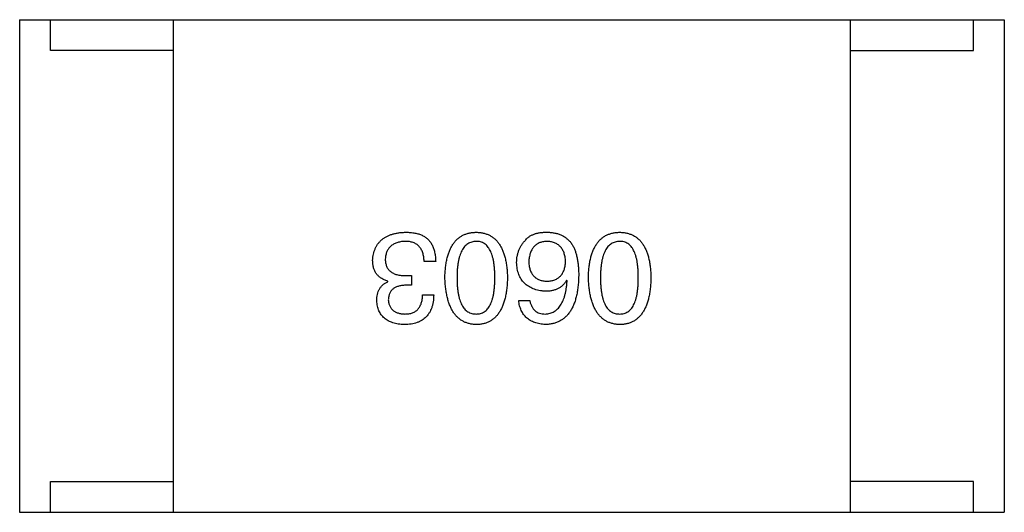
# Model space of a CAD drawing. Header units: millimetres. Extents: x 573 to 698, y 194 to 280.
# Tile 25 of 33: x 646.601 to 648.201, y 259.151 to 259.951. Entities that reach past the tile are written whole.
import ezdxf

# ---------------------------------------------------------------- set-up
doc = ezdxf.new("R2010")
doc.units = ezdxf.units.MM
doc.header["$LTSCALE"] = 30.734
doc.layers.get('0').update_dxf_attribs({"linetype": 'CONTINUOUS'})

msp = doc.modelspace()

# ---------------------------------------------------------------- linework, layer by layer
at = {"color": 7, "linetype": 'Continuous'}
for p, q in [((646.6008, 259.9508), (646.6008, 259.1508)), ((646.6008, 259.9508), (648.2008, 259.9508)), ((646.6508, 259.9008), (646.6508, 259.9508)), ((646.8508, 259.1508), (646.8508, 259.9508)), ((647.9508, 259.1508), (647.9508, 259.9508)), ((648.1508, 259.9008), (648.1508, 259.9508)), ((648.2008, 259.9508), (648.2008, 259.1508)), ((646.8508, 259.9008), (646.6508, 259.9008)), ((647.9508, 259.9008), (648.1508, 259.9008)), ((647.2769, 259.558), (647.258, 259.558)), ((647.199, 259.5253), (647.199, 259.5261)), ((647.2285, 259.5351), (647.2375, 259.5351)), ((647.2375, 259.5351), (647.2375, 259.5195)), ((647.4904, 259.5269), (647.4896, 259.5277)), ((647.2375, 259.5195), (647.2277, 259.5195)), ((647.2556, 259.5039), (647.2736, 259.5039)), ((647.4117, 259.4949), (647.4297, 259.4949)), ((646.6508, 259.1508), (646.6508, 259.2008)), ((646.6508, 259.2008), (646.8508, 259.2008)), ((648.1508, 259.2008), (647.9508, 259.2008)), ((648.1508, 259.1508), (648.1508, 259.2008)), ((646.6008, 259.1508), (648.2008, 259.1508))]:
    msp.add_line(p, q, dxfattribs=at)
for points, knots in [([(647.1744, 259.5597), (647.1746, 259.5615), (647.1748, 259.565), (647.1757, 259.57), (647.1769, 259.5747), (647.1786, 259.5791), (647.1806, 259.5832), (647.183, 259.5869), (647.1858, 259.5903), (647.1889, 259.5934), (647.1925, 259.5961), (647.1964, 259.5984), (647.2007, 259.6005), (647.2054, 259.6022), (647.2104, 259.6035), (647.2158, 259.6046), (647.2217, 259.6053), (647.2257, 259.6055), (647.2277, 259.6056)], [0, 0, 0, 0, 0.068236, 0.132937, 0.194125, 0.253174, 0.310181, 0.365986, 0.421096, 0.476216, 0.532352, 0.590232, 0.649824, 0.71274, 0.778406, 0.848058, 0.921922, 1, 1, 1, 1]), ([(647.2277, 259.6056), (647.2291, 259.6056), (647.2318, 259.6055), (647.2358, 259.6053), (647.2395, 259.6049), (647.243, 259.6044), (647.2463, 259.6037), (647.2493, 259.6029), (647.2522, 259.6019), (647.2539, 259.6011), (647.2548, 259.6007)], [0, 0, 0, 0, 0.15115, 0.29371, 0.429149, 0.55661, 0.677302, 0.791017, 0.898045, 1, 1, 1, 1]), ([(647.2548, 259.6007), (647.2556, 259.6002), (647.2574, 259.5994), (647.2598, 259.5979), (647.2621, 259.5962), (647.2642, 259.5943), (647.2661, 259.5923), (647.2679, 259.5901), (647.2695, 259.5877), (647.271, 259.5851), (647.2723, 259.5823), (647.2735, 259.5794), (647.2744, 259.5763), (647.2752, 259.573), (647.2759, 259.5695), (647.2764, 259.5658), (647.2767, 259.562), (647.2768, 259.5594), (647.2769, 259.558)], [0, 0, 0, 0, 0.056906, 0.113264, 0.168825, 0.223843, 0.279195, 0.335267, 0.392098, 0.450414, 0.51054, 0.572219, 0.636652, 0.703156, 0.773102, 0.845505, 0.921063, 1, 1, 1, 1]), ([(647.2918, 259.5318), (647.2919, 259.5348), (647.2921, 259.5405), (647.2929, 259.5488), (647.294, 259.5565), (647.2955, 259.5637), (647.2974, 259.5703), (647.2996, 259.5763), (647.3022, 259.5818), (647.3052, 259.5867), (647.3086, 259.5911), (647.3123, 259.5949), (647.3165, 259.5981), (647.321, 259.6008), (647.3259, 259.6028), (647.3311, 259.6044), (647.3368, 259.6053), (647.3407, 259.6055), (647.3426, 259.6056)], [0, 0, 0, 0, 0.08769, 0.170218, 0.24749, 0.319818, 0.387758, 0.451391, 0.511445, 0.568185, 0.622681, 0.67526, 0.726746, 0.778428, 0.830764, 0.884397, 0.940866, 1, 1, 1, 1]), ([(647.3426, 259.6056), (647.3446, 259.6055), (647.3485, 259.6053), (647.3541, 259.6044), (647.3594, 259.6028), (647.3643, 259.6008), (647.3688, 259.5981), (647.373, 259.5949), (647.3767, 259.5911), (647.38, 259.5867), (647.3831, 259.5818), (647.3857, 259.5763), (647.3879, 259.5703), (647.3898, 259.5637), (647.3913, 259.5565), (647.3924, 259.5488), (647.3932, 259.5405), (647.3934, 259.5348), (647.3935, 259.5318)], [0, 0, 0, 0, 0.059135, 0.115606, 0.169241, 0.221578, 0.273261, 0.324749, 0.377329, 0.431642, 0.488541, 0.548597, 0.612232, 0.680174, 0.752504, 0.829777, 0.912307, 1, 1, 1, 1]), ([(647.4232, 259.5933), (647.4241, 259.5943), (647.426, 259.5965), (647.4295, 259.5991), (647.4334, 259.6013), (647.4378, 259.603), (647.4427, 259.6044), (647.448, 259.6052), (647.4539, 259.6057), (647.4579, 259.6056), (647.46, 259.6056)], [0, 0, 0, 0, 0.105033, 0.21147, 0.321511, 0.438526, 0.563605, 0.698055, 0.843218, 1, 1, 1, 1]), ([(647.46, 259.6056), (647.4621, 259.6055), (647.4661, 259.6052), (647.4719, 259.6041), (647.4774, 259.6026), (647.4824, 259.6004), (647.4871, 259.5976), (647.4913, 259.5943), (647.4953, 259.5904), (647.4975, 259.5874), (647.4986, 259.5859)], [0, 0, 0, 0, 0.137449, 0.267856, 0.393219, 0.514735, 0.63397, 0.753734, 0.874967, 1, 1, 1, 1]), ([(647.525, 259.5318), (647.5251, 259.5348), (647.5253, 259.5405), (647.526, 259.5488), (647.5271, 259.5565), (647.5287, 259.5637), (647.5305, 259.5703), (647.5328, 259.5763), (647.5354, 259.5818), (647.5384, 259.5867), (647.5417, 259.5911), (647.5455, 259.5949), (647.5496, 259.5981), (647.5542, 259.6008), (647.559, 259.6028), (647.5643, 259.6044), (647.5699, 259.6053), (647.5738, 259.6055), (647.5758, 259.6056)], [0, 0, 0, 0, 0.08769, 0.170218, 0.24749, 0.319818, 0.387758, 0.451391, 0.511445, 0.568185, 0.622681, 0.67526, 0.726746, 0.778428, 0.830764, 0.884397, 0.940866, 1, 1, 1, 1]), ([(647.5758, 259.6056), (647.5778, 259.6055), (647.5817, 259.6053), (647.5873, 259.6044), (647.5925, 259.6028), (647.5974, 259.6008), (647.602, 259.5981), (647.6061, 259.5949), (647.6099, 259.5911), (647.6132, 259.5867), (647.6162, 259.5818), (647.6188, 259.5763), (647.6211, 259.5703), (647.6229, 259.5637), (647.6245, 259.5565), (647.6255, 259.5488), (647.6263, 259.5405), (647.6265, 259.5348), (647.6266, 259.5318)], [0, 0, 0, 0, 0.059135, 0.115606, 0.169241, 0.221578, 0.273261, 0.324749, 0.377329, 0.431642, 0.488541, 0.548597, 0.612232, 0.680174, 0.752504, 0.829777, 0.912307, 1, 1, 1, 1]), ([(647.2269, 259.5908), (647.2257, 259.5907), (647.2233, 259.5906), (647.2198, 259.5901), (647.2166, 259.5894), (647.2136, 259.5885), (647.2108, 259.5874), (647.2082, 259.5861), (647.2058, 259.5846), (647.2037, 259.5829), (647.2018, 259.581), (647.2001, 259.5789), (647.1987, 259.5766), (647.1975, 259.5741), (647.1965, 259.5714), (647.1957, 259.5685), (647.1952, 259.5654), (647.195, 259.5632), (647.1949, 259.5621)], [0, 0, 0, 0, 0.076694, 0.149502, 0.218019, 0.283183, 0.345589, 0.405199, 0.462852, 0.519478, 0.575313, 0.630559, 0.687006, 0.744638, 0.804006, 0.866059, 0.931486, 1, 1, 1, 1]), ([(647.258, 259.558), (647.258, 259.5594), (647.2579, 259.5619), (647.2574, 259.5657), (647.2568, 259.5691), (647.2559, 259.5723), (647.2547, 259.5753), (647.2533, 259.578), (647.2517, 259.5805), (647.2499, 259.5827), (647.2478, 259.5846), (647.2455, 259.5863), (647.243, 259.5877), (647.2402, 259.5888), (647.2372, 259.5897), (647.234, 259.5904), (647.2305, 259.5908), (647.2281, 259.5908), (647.2269, 259.5908)], [0, 0, 0, 0, 0.07723, 0.149593, 0.217944, 0.282232, 0.34411, 0.402297, 0.458791, 0.513966, 0.568538, 0.623291, 0.679957, 0.737243, 0.798142, 0.86118, 0.928728, 1, 1, 1, 1]), ([(647.3426, 259.5908), (647.3414, 259.5908), (647.3389, 259.5906), (647.3354, 259.5898), (647.332, 259.5886), (647.329, 259.5869), (647.3261, 259.5848), (647.3236, 259.5822), (647.3212, 259.5791), (647.3192, 259.5756), (647.3173, 259.5717), (647.3158, 259.5673), (647.3144, 259.5625), (647.3134, 259.5572), (647.3125, 259.5515), (647.3119, 259.5453), (647.3116, 259.5387), (647.3115, 259.5342), (647.3115, 259.5318)], [0, 0, 0, 0, 0.050879, 0.099377, 0.146973, 0.193618, 0.240619, 0.289461, 0.34047, 0.395283, 0.453059, 0.515633, 0.582666, 0.655287, 0.732971, 0.815933, 0.905166, 1, 1, 1, 1]), ([(647.373, 259.5318), (647.373, 259.5342), (647.3729, 259.5388), (647.3725, 259.5455), (647.372, 259.5517), (647.3712, 259.5575), (647.3701, 259.5628), (647.3688, 259.5677), (647.3673, 259.5721), (647.3655, 259.576), (647.3635, 259.5795), (647.3612, 259.5825), (647.3587, 259.5851), (647.356, 259.5872), (647.353, 259.5889), (647.3497, 259.59), (647.3463, 259.5907), (647.3439, 259.5908), (647.3426, 259.5908)], [0, 0, 0, 0, 0.096457, 0.187288, 0.27178, 0.350132, 0.423455, 0.491343, 0.554037, 0.612253, 0.666313, 0.717038, 0.764921, 0.811214, 0.856775, 0.902988, 0.950234, 1, 1, 1, 1]), ([(647.4084, 259.5564), (647.4085, 259.5582), (647.4086, 259.5616), (647.4092, 259.5667), (647.4104, 259.5716), (647.412, 259.5763), (647.4141, 259.5809), (647.4166, 259.5852), (647.4197, 259.5894), (647.422, 259.592), (647.4232, 259.5933)], [0, 0, 0, 0, 0.12904, 0.253809, 0.377066, 0.499122, 0.621469, 0.744665, 0.870607, 1, 1, 1, 1]), ([(647.4568, 259.5908), (647.4557, 259.5907), (647.4535, 259.5906), (647.4504, 259.59), (647.4475, 259.5892), (647.4448, 259.5882), (647.4423, 259.5869), (647.44, 259.5854), (647.4379, 259.5836), (647.436, 259.5816), (647.4343, 259.5794), (647.4328, 259.5769), (647.4315, 259.5742), (647.4304, 259.5713), (647.4295, 259.5681), (647.4289, 259.5647), (647.4283, 259.561), (647.4282, 259.5585), (647.4281, 259.5572)], [0, 0, 0, 0, 0.066682, 0.130303, 0.190802, 0.248749, 0.30534, 0.361219, 0.415721, 0.471765, 0.528279, 0.586428, 0.64659, 0.710143, 0.776461, 0.846692, 0.921137, 1, 1, 1, 1]), ([(647.4879, 259.558), (647.4878, 259.5593), (647.4877, 259.5619), (647.4871, 259.5655), (647.4864, 259.5689), (647.4854, 259.572), (647.4843, 259.575), (647.4828, 259.5776), (647.4812, 259.5801), (647.4793, 259.5822), (647.4773, 259.5842), (647.475, 259.5859), (647.4725, 259.5873), (647.4698, 259.5885), (647.4668, 259.5895), (647.4637, 259.5902), (647.4603, 259.5907), (647.458, 259.5908), (647.4568, 259.5908)], [0, 0, 0, 0, 0.076467, 0.148148, 0.216496, 0.280559, 0.342274, 0.401168, 0.458322, 0.514073, 0.569257, 0.62465, 0.68124, 0.739113, 0.799947, 0.862804, 0.929597, 1, 1, 1, 1]), ([(647.4986, 259.5859), (647.4994, 259.5843), (647.5012, 259.5811), (647.5034, 259.5759), (647.5052, 259.5702), (647.5066, 259.5641), (647.5078, 259.5575), (647.5086, 259.5504), (647.5092, 259.5429), (647.5092, 259.5377), (647.5092, 259.5351)], [0, 0, 0, 0, 0.101889, 0.209155, 0.322694, 0.442863, 0.569758, 0.70479, 0.848502, 1, 1, 1, 1]), ([(647.5758, 259.5908), (647.5745, 259.5908), (647.5721, 259.5906), (647.5685, 259.5898), (647.5652, 259.5886), (647.5621, 259.5869), (647.5593, 259.5848), (647.5567, 259.5822), (647.5544, 259.5791), (647.5523, 259.5756), (647.5505, 259.5717), (647.5489, 259.5673), (647.5476, 259.5625), (647.5465, 259.5572), (647.5457, 259.5515), (647.5451, 259.5453), (647.5447, 259.5387), (647.5447, 259.5342), (647.5447, 259.5318)], [0, 0, 0, 0, 0.050879, 0.099377, 0.146973, 0.193618, 0.240619, 0.289461, 0.34047, 0.395283, 0.453059, 0.515633, 0.582666, 0.655287, 0.732971, 0.815933, 0.905166, 1, 1, 1, 1]), ([(647.6061, 259.5318), (647.6061, 259.5342), (647.6061, 259.5388), (647.6057, 259.5455), (647.6051, 259.5517), (647.6043, 259.5575), (647.6032, 259.5628), (647.602, 259.5677), (647.6004, 259.5721), (647.5986, 259.576), (647.5966, 259.5795), (647.5944, 259.5825), (647.5919, 259.5851), (647.5891, 259.5872), (647.5861, 259.5889), (647.5829, 259.59), (647.5794, 259.5907), (647.577, 259.5908), (647.5758, 259.5908)], [0, 0, 0, 0, 0.096457, 0.187288, 0.27178, 0.350132, 0.423455, 0.491343, 0.554037, 0.612253, 0.666313, 0.717038, 0.764921, 0.811214, 0.856775, 0.902988, 0.950234, 1, 1, 1, 1]), ([(647.199, 259.5261), (647.198, 259.5264), (647.1961, 259.527), (647.1933, 259.5281), (647.1907, 259.5295), (647.1883, 259.5309), (647.1861, 259.5325), (647.184, 259.5342), (647.1822, 259.5361), (647.1805, 259.5381), (647.1791, 259.5403), (647.1778, 259.5427), (647.1768, 259.5451), (647.1759, 259.5478), (647.1752, 259.5505), (647.1748, 259.5535), (647.1745, 259.5565), (647.1744, 259.5586), (647.1744, 259.5597)], [0, 0, 0, 0, 0.069445, 0.136039, 0.200011, 0.261745, 0.322328, 0.381403, 0.438864, 0.496655, 0.554398, 0.612391, 0.672266, 0.733005, 0.79604, 0.861293, 0.928785, 1, 1, 1, 1]), ([(647.1949, 259.5621), (647.1949, 259.561), (647.195, 259.5589), (647.1954, 259.5558), (647.1961, 259.553), (647.197, 259.5503), (647.1981, 259.5479), (647.1996, 259.5456), (647.2013, 259.5436), (647.2033, 259.5418), (647.2056, 259.5402), (647.2081, 259.5388), (647.2108, 259.5377), (647.2139, 259.5367), (647.2172, 259.536), (647.2207, 259.5355), (647.2245, 259.5351), (647.2272, 259.5351), (647.2285, 259.5351)], [0, 0, 0, 0, 0.066518, 0.129194, 0.188613, 0.245254, 0.300032, 0.353805, 0.407079, 0.461108, 0.516272, 0.574141, 0.634837, 0.699275, 0.767504, 0.840272, 0.917505, 1, 1, 1, 1]), ([(647.4551, 259.5097), (647.4533, 259.5099), (647.4497, 259.5102), (647.4446, 259.5111), (647.4398, 259.5122), (647.4353, 259.5138), (647.4312, 259.5156), (647.4274, 259.5177), (647.424, 259.5202), (647.4209, 259.523), (647.4181, 259.526), (647.4157, 259.5295), (647.4136, 259.5332), (647.4118, 259.5372), (647.4105, 259.5416), (647.4094, 259.5462), (647.4087, 259.5512), (647.4085, 259.5546), (647.4084, 259.5564)], [0, 0, 0, 0, 0.074228, 0.144548, 0.211288, 0.274576, 0.335162, 0.393915, 0.450599, 0.506657, 0.562409, 0.618617, 0.676096, 0.735061, 0.79654, 0.860906, 0.928473, 1, 1, 1, 1]), ([(647.4281, 259.5572), (647.4282, 259.556), (647.4283, 259.5536), (647.4288, 259.5502), (647.4296, 259.5469), (647.4305, 259.5439), (647.4316, 259.5412), (647.4329, 259.5386), (647.4345, 259.5363), (647.4362, 259.5342), (647.4382, 259.5324), (647.4404, 259.5308), (647.4427, 259.5294), (647.4453, 259.5283), (647.4481, 259.5274), (647.4511, 259.5267), (647.4543, 259.5262), (647.4565, 259.5261), (647.4576, 259.5261)], [0, 0, 0, 0, 0.076288, 0.14871, 0.216387, 0.281386, 0.342528, 0.402111, 0.4591, 0.514852, 0.569974, 0.625644, 0.682226, 0.740156, 0.800362, 0.863471, 0.930116, 1, 1, 1, 1]), ([(647.4576, 259.5261), (647.4587, 259.5261), (647.461, 259.5262), (647.4643, 259.5267), (647.4674, 259.5274), (647.4702, 259.5283), (647.4729, 259.5295), (647.4753, 259.5309), (647.4775, 259.5326), (647.4795, 259.5345), (647.4814, 259.5366), (647.4829, 259.5389), (647.4843, 259.5415), (647.4855, 259.5444), (647.4864, 259.5475), (647.4872, 259.5508), (647.4877, 259.5543), (647.4878, 259.5568), (647.4879, 259.558)], [0, 0, 0, 0, 0.070453, 0.136523, 0.199866, 0.260392, 0.318446, 0.374657, 0.430182, 0.485556, 0.541071, 0.598396, 0.657208, 0.718642, 0.783247, 0.851631, 0.923928, 1, 1, 1, 1]), ([(647.181, 259.4941), (647.181, 259.4959), (647.1811, 259.4995), (647.182, 259.5046), (647.1834, 259.5092), (647.1854, 259.5134), (647.1879, 259.5171), (647.1911, 259.5204), (647.1948, 259.5231), (647.1976, 259.5245), (647.199, 259.5253)], [0, 0, 0, 0, 0.143686, 0.277942, 0.40333, 0.521785, 0.638573, 0.755208, 0.874773, 1, 1, 1, 1]), ([(647.3426, 259.4556), (647.3407, 259.4557), (647.3369, 259.4559), (647.3313, 259.457), (647.3261, 259.4587), (647.3213, 259.4608), (647.3168, 259.4636), (647.3127, 259.467), (647.309, 259.471), (647.3056, 259.4755), (647.3026, 259.4806), (647.3, 259.4862), (647.2977, 259.4924), (647.2958, 259.4992), (647.2943, 259.5066), (647.2931, 259.5145), (647.2922, 259.5229), (647.292, 259.5288), (647.2918, 259.5318)], [0, 0, 0, 0, 0.057415, 0.112361, 0.16496, 0.216437, 0.267441, 0.318839, 0.371478, 0.426325, 0.483626, 0.544235, 0.608673, 0.677374, 0.750405, 0.828394, 0.911525, 1, 1, 1, 1]), ([(647.3115, 259.5318), (647.3115, 259.5294), (647.3116, 259.5248), (647.3119, 259.5181), (647.3125, 259.5119), (647.3134, 259.5061), (647.3145, 259.5008), (647.3158, 259.4959), (647.3174, 259.4915), (647.3192, 259.4876), (647.3213, 259.4841), (647.3236, 259.4811), (647.3262, 259.4785), (647.3289, 259.4764), (647.332, 259.4748), (647.3354, 259.4736), (647.3389, 259.4729), (647.3414, 259.4728), (647.3426, 259.4728)], [0, 0, 0, 0, 0.095719, 0.185854, 0.269738, 0.347952, 0.420315, 0.487894, 0.550245, 0.608186, 0.662454, 0.713283, 0.761375, 0.808209, 0.854301, 0.901312, 0.949396, 1, 1, 1, 1]), ([(647.3426, 259.4728), (647.3439, 259.4728), (647.3463, 259.4729), (647.3497, 259.4736), (647.353, 259.4748), (647.356, 259.4764), (647.3587, 259.4785), (647.3612, 259.4811), (647.3635, 259.4841), (647.3655, 259.4876), (647.3673, 259.4915), (647.3688, 259.4959), (647.3701, 259.5008), (647.3712, 259.5061), (647.372, 259.5119), (647.3725, 259.5181), (647.3729, 259.5248), (647.373, 259.5294), (647.373, 259.5318)], [0, 0, 0, 0, 0.049764, 0.097007, 0.143217, 0.188577, 0.235116, 0.282997, 0.333719, 0.387776, 0.445989, 0.508679, 0.576563, 0.649481, 0.728235, 0.812722, 0.903548, 1, 1, 1, 1]), ([(647.3935, 259.5318), (647.3934, 259.5288), (647.3932, 259.5229), (647.3924, 259.5143), (647.3913, 259.5063), (647.3898, 259.4989), (647.3879, 259.4921), (647.3857, 259.4858), (647.3831, 259.4802), (647.3801, 259.4751), (647.3767, 259.4706), (647.373, 259.4666), (647.3688, 259.4633), (647.3643, 259.4605), (647.3594, 259.4584), (647.3542, 259.4568), (647.3485, 259.4558), (647.3446, 259.4557), (647.3426, 259.4556)], [0, 0, 0, 0, 0.088823, 0.172287, 0.250296, 0.323438, 0.392244, 0.456221, 0.516635, 0.573871, 0.628, 0.680335, 0.731489, 0.782557, 0.834044, 0.886738, 0.942089, 1, 1, 1, 1]), ([(647.5092, 259.5351), (647.5091, 259.5319), (647.5089, 259.5258), (647.5081, 259.517), (647.507, 259.5087), (647.5053, 259.5011), (647.5034, 259.494), (647.501, 259.4875), (647.4982, 259.4816), (647.495, 259.4763), (647.4914, 259.4716), (647.4874, 259.4675), (647.483, 259.4639), (647.4782, 259.4611), (647.473, 259.4588), (647.4674, 259.4571), (647.4614, 259.456), (647.4572, 259.4557), (647.4551, 259.4556)], [0, 0, 0, 0, 0.087517, 0.169686, 0.246944, 0.319347, 0.387088, 0.450961, 0.511075, 0.567974, 0.622351, 0.675039, 0.726853, 0.778688, 0.83093, 0.884738, 0.941043, 1, 1, 1, 1]), ([(647.4896, 259.5277), (647.4887, 259.5263), (647.487, 259.5235), (647.4838, 259.5197), (647.4802, 259.5166), (647.476, 259.514), (647.4714, 259.5121), (647.4664, 259.5107), (647.4609, 259.5098), (647.4571, 259.5097), (647.4551, 259.5097)], [0, 0, 0, 0, 0.122276, 0.239997, 0.35611, 0.473903, 0.59404, 0.720428, 0.855383, 1, 1, 1, 1]), ([(647.4551, 259.4728), (647.4564, 259.4729), (647.459, 259.4731), (647.4626, 259.474), (647.4661, 259.4751), (647.4693, 259.4768), (647.4724, 259.4787), (647.4751, 259.4811), (647.4777, 259.484), (647.48, 259.4871), (647.4821, 259.4908), (647.484, 259.4948), (647.4856, 259.4991), (647.487, 259.5039), (647.4882, 259.5091), (647.4892, 259.5147), (647.4899, 259.5207), (647.4902, 259.5248), (647.4904, 259.5269)], [0, 0, 0, 0, 0.054741, 0.107075, 0.158339, 0.208382, 0.258772, 0.310045, 0.362765, 0.417822, 0.475982, 0.537466, 0.602901, 0.673037, 0.747247, 0.826291, 0.910782, 1, 1, 1, 1]), ([(647.5758, 259.4556), (647.5738, 259.4557), (647.57, 259.4559), (647.5645, 259.457), (647.5593, 259.4587), (647.5544, 259.4608), (647.55, 259.4636), (647.5459, 259.467), (647.5422, 259.471), (647.5388, 259.4755), (647.5358, 259.4806), (647.5331, 259.4862), (647.5309, 259.4924), (647.529, 259.4992), (647.5274, 259.5066), (647.5262, 259.5145), (647.5254, 259.5229), (647.5251, 259.5288), (647.525, 259.5318)], [0, 0, 0, 0, 0.057415, 0.112361, 0.16496, 0.216437, 0.267441, 0.318839, 0.371478, 0.426325, 0.483626, 0.544235, 0.608673, 0.677374, 0.750405, 0.828394, 0.911525, 1, 1, 1, 1]), ([(647.5447, 259.5318), (647.5447, 259.5294), (647.5447, 259.5248), (647.5451, 259.5181), (647.5457, 259.5119), (647.5465, 259.5061), (647.5476, 259.5008), (647.5489, 259.4959), (647.5505, 259.4915), (647.5523, 259.4876), (647.5544, 259.4841), (647.5567, 259.4811), (647.5593, 259.4785), (647.5621, 259.4764), (647.5652, 259.4748), (647.5685, 259.4736), (647.5721, 259.4729), (647.5745, 259.4728), (647.5758, 259.4728)], [0, 0, 0, 0, 0.095719, 0.185854, 0.269738, 0.347952, 0.420315, 0.487894, 0.550245, 0.608186, 0.662454, 0.713283, 0.761375, 0.808209, 0.854301, 0.901312, 0.949396, 1, 1, 1, 1]), ([(647.5758, 259.4728), (647.577, 259.4728), (647.5794, 259.4729), (647.5829, 259.4736), (647.5861, 259.4748), (647.5891, 259.4764), (647.5919, 259.4785), (647.5944, 259.4811), (647.5966, 259.4841), (647.5986, 259.4876), (647.6004, 259.4915), (647.602, 259.4959), (647.6032, 259.5008), (647.6043, 259.5061), (647.6051, 259.5119), (647.6057, 259.5181), (647.6061, 259.5248), (647.6061, 259.5294), (647.6061, 259.5318)], [0, 0, 0, 0, 0.049764, 0.097007, 0.143217, 0.188577, 0.235116, 0.282997, 0.333719, 0.387776, 0.445989, 0.508679, 0.576563, 0.649481, 0.728235, 0.812722, 0.903548, 1, 1, 1, 1]), ([(647.6266, 259.5318), (647.6265, 259.5288), (647.6263, 259.5229), (647.6256, 259.5143), (647.6245, 259.5063), (647.6229, 259.4989), (647.6211, 259.4921), (647.6188, 259.4858), (647.6162, 259.4802), (647.6132, 259.4751), (647.6099, 259.4706), (647.6061, 259.4666), (647.602, 259.4633), (647.5975, 259.4605), (647.5926, 259.4584), (647.5873, 259.4568), (647.5817, 259.4558), (647.5778, 259.4557), (647.5758, 259.4556)], [0, 0, 0, 0, 0.088823, 0.172287, 0.250296, 0.323438, 0.392244, 0.456221, 0.516635, 0.573871, 0.628, 0.680335, 0.731489, 0.782557, 0.834044, 0.886738, 0.942089, 1, 1, 1, 1]), ([(647.2277, 259.5195), (647.2266, 259.5195), (647.2245, 259.5194), (647.2214, 259.519), (647.2185, 259.5185), (647.2158, 259.5178), (647.2134, 259.5169), (647.2111, 259.5158), (647.2091, 259.5146), (647.2072, 259.5132), (647.2055, 259.5116), (647.2041, 259.5099), (647.2029, 259.5079), (647.2018, 259.5058), (647.201, 259.5036), (647.2004, 259.5011), (647.2, 259.4985), (647.1999, 259.4967), (647.1998, 259.4957)], [0, 0, 0, 0, 0.079415, 0.154091, 0.22508, 0.29186, 0.355026, 0.415127, 0.472418, 0.528511, 0.583551, 0.638361, 0.693547, 0.750023, 0.807857, 0.868401, 0.932259, 1, 1, 1, 1]), ([(647.2261, 259.4556), (647.2243, 259.4557), (647.221, 259.4558), (647.2161, 259.4565), (647.2116, 259.4573), (647.2073, 259.4586), (647.2034, 259.46), (647.1998, 259.4617), (647.1965, 259.4637), (647.1935, 259.466), (647.1908, 259.4685), (647.1884, 259.4714), (647.1864, 259.4745), (647.1846, 259.4779), (647.1833, 259.4815), (647.1822, 259.4855), (647.1814, 259.4897), (647.1811, 259.4926), (647.181, 259.4941)], [0, 0, 0, 0, 0.077845, 0.151584, 0.221397, 0.287366, 0.350104, 0.410398, 0.467998, 0.524388, 0.579979, 0.635152, 0.690917, 0.747936, 0.806661, 0.867861, 0.932479, 1, 1, 1, 1]), ([(647.1998, 259.4957), (647.1999, 259.4949), (647.2001, 259.4931), (647.2006, 259.4906), (647.2012, 259.4882), (647.2021, 259.486), (647.2031, 259.484), (647.2044, 259.4821), (647.2058, 259.4804), (647.2074, 259.4789), (647.2092, 259.4775), (647.2112, 259.4764), (647.2133, 259.4753), (647.2157, 259.4745), (647.2182, 259.4738), (647.221, 259.4733), (647.2239, 259.4729), (647.2259, 259.4728), (647.2269, 259.4728)], [0, 0, 0, 0, 0.067655, 0.132224, 0.194132, 0.253145, 0.309858, 0.366002, 0.421361, 0.47702, 0.532632, 0.590536, 0.65067, 0.713258, 0.779588, 0.848803, 0.921949, 1, 1, 1, 1]), ([(647.2736, 259.5039), (647.2736, 259.502), (647.2734, 259.4983), (647.2728, 259.4929), (647.2718, 259.4878), (647.2704, 259.4831), (647.2687, 259.4788), (647.2666, 259.4749), (647.2642, 259.4712), (647.2614, 259.468), (647.2582, 259.4652), (647.2547, 259.4627), (647.2508, 259.4606), (647.2465, 259.4588), (647.2419, 259.4574), (647.2369, 259.4565), (647.2316, 259.4558), (647.228, 259.4556), (647.2261, 259.4556)], [0, 0, 0, 0, 0.074804, 0.144899, 0.211458, 0.274554, 0.334363, 0.392059, 0.448123, 0.503024, 0.558154, 0.613471, 0.670844, 0.729926, 0.792003, 0.857405, 0.926768, 1, 1, 1, 1]), ([(647.2269, 259.4728), (647.228, 259.4728), (647.2302, 259.4729), (647.2334, 259.4732), (647.2364, 259.4738), (647.2391, 259.4747), (647.2417, 259.4758), (647.244, 259.4771), (647.2461, 259.4787), (647.248, 259.4806), (647.2497, 259.4826), (647.2512, 259.485), (647.2525, 259.4875), (647.2535, 259.4904), (647.2544, 259.4934), (647.255, 259.4967), (647.2554, 259.5003), (647.2555, 259.5027), (647.2556, 259.5039)], [0, 0, 0, 0, 0.069877, 0.136363, 0.198671, 0.257968, 0.315462, 0.370709, 0.425568, 0.479847, 0.535753, 0.592303, 0.651386, 0.713311, 0.778642, 0.84836, 0.921866, 1, 1, 1, 1]), ([(647.4551, 259.4556), (647.4535, 259.4557), (647.4504, 259.456), (647.4459, 259.4567), (647.4417, 259.4576), (647.4377, 259.4589), (647.434, 259.4604), (647.4306, 259.4622), (647.4274, 259.4643), (647.4245, 259.4666), (647.422, 259.4692), (647.4197, 259.4721), (647.4176, 259.4752), (647.4159, 259.4786), (647.4144, 259.4823), (647.4132, 259.4863), (647.4122, 259.4905), (647.4119, 259.4934), (647.4117, 259.4949)], [0, 0, 0, 0, 0.073784, 0.144317, 0.211047, 0.274818, 0.336501, 0.395724, 0.453465, 0.510016, 0.566585, 0.622844, 0.680328, 0.739335, 0.800408, 0.863904, 0.93053, 1, 1, 1, 1]), ([(647.4297, 259.4949), (647.4301, 259.4932), (647.4308, 259.4899), (647.4327, 259.4853), (647.4351, 259.4814), (647.438, 259.4782), (647.4415, 259.4758), (647.4456, 259.474), (647.4502, 259.4729), (647.4534, 259.4729), (647.4551, 259.4728)], [0, 0, 0, 0, 0.1439, 0.274233, 0.394478, 0.509388, 0.621911, 0.738504, 0.863414, 1, 1, 1, 1])]:
    msp.add_open_spline(points, degree=3, knots=knots, dxfattribs=at)

doc.saveas('drawing.dxf')
